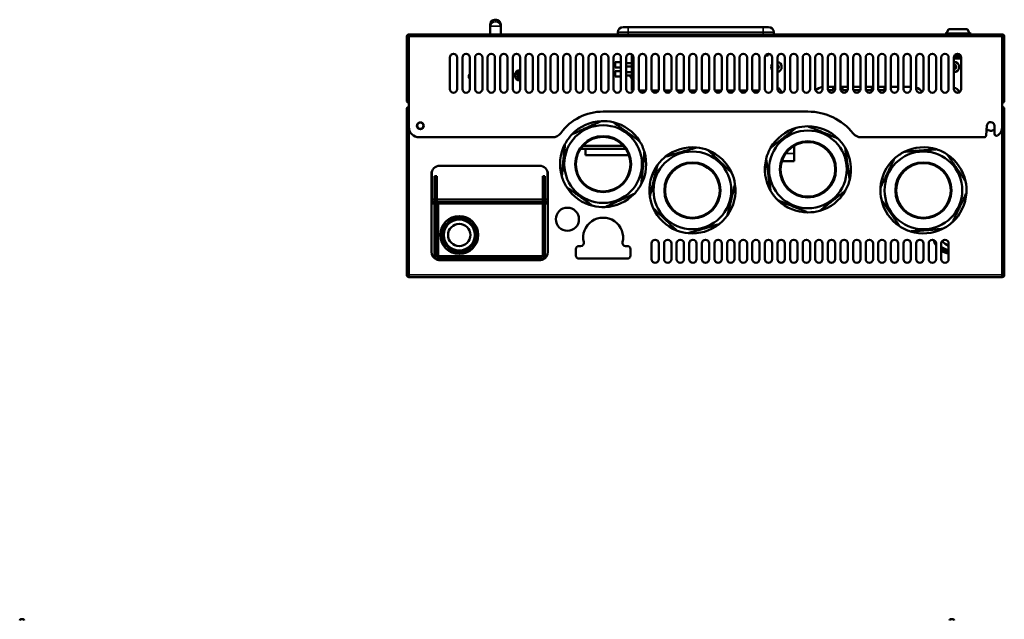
# Model space of a CAD drawing. Header units: millimetres. Extents: x -1170 to 6987, y -1641 to 2057.
# Tile 5 of 34: x -967 to -30, y 828 to 1399. Entities that reach past the tile are written whole.
import ezdxf

# ---------------------------------------------------------------- set-up
doc = ezdxf.new("R2010")
doc.units = ezdxf.units.MM
doc.layers.add('Видимые тонкие (ГОСТ)', color=7, linetype='Continuous', lineweight=35)
doc.layers.add('Видимый контур (ГОСТ)', color=7, linetype='Continuous', lineweight=50)

msp = doc.modelspace()

# ---------------------------------------------------------------- linework, layer by layer
at = {"layer": 'Видимые тонкие (ГОСТ)'}
for p, q in [((-519.12, 1394.42), (-519.13, 1394.42)), ((-509.02, 1393.16), (-519, 1393.16)), ((-519, 1393.16), (-519, 1385.42)), ((-509.02, 1385.42), (-509.02, 1393.16)), ((-508.9, 1394.42), (-508.9, 1394.42)), ((-387.51, 1392.42), (-387.51, 1387.42)), ((-259.01, 1387.42), (-259.01, 1392.42)), ((-31.51, 1383.42), (-596.51, 1383.42)), ((-387.51, 1387.42), (-397.51, 1387.42)), ((-387.51, 1387.42), (-259.01, 1387.42)), ((-387.51, 1385.42), (-387.51, 1387.42)), ((-249.01, 1387.42), (-259.01, 1387.42)), ((-259.01, 1387.42), (-259.01, 1385.42)), ((-389.51, 1357.77), (-384.26, 1357.77)), ((-384.26, 1355.07), (-389.51, 1355.07)), ((-389.51, 1349.27), (-384.26, 1349.27)), ((-384.26, 1346.57), (-389.51, 1346.57)), ((-237.57, 1272.17), (-229.69, 1272.17)), ((-572.01, 1245.42), (-570.01, 1245.42)), ((-469.01, 1245.42), (-467.01, 1245.42)), ((-574.51, 1228.42), (-572.01, 1228.42)), ((-570.01, 1228.42), (-469.01, 1228.42)), ((-467.01, 1228.42), (-464.51, 1228.42)), ((-574.51, 1224.42), (-574.51, 1226.42)), ((-464.51, 1224.42), (-464.51, 1226.42)), ((-572.01, 1174.42), (-570.01, 1174.42)), ((-568.01, 1172.42), (-568.01, 1170.42)), ((-471.01, 1170.42), (-471.01, 1172.42)), ((-469.01, 1174.42), (-467.01, 1174.42)), ((-596.51, 1156.42), (-31.51, 1156.42))]:
    msp.add_line(p, q, dxfattribs=at)
for centre, radius in [((-411.51, 1261.92), 27), ((-216.51, 1256.92), 27), ((-326.51, 1236.92), 27), ((-106.51, 1236.92), 27), ((-548.51, 1194.42), 16.47), ((-548.51, 1194.42), 15.55)]:
    msp.add_circle(centre, radius, dxfattribs=at)
for radius, start, end in [(15.55, 229.98818, 258.87888), (16.47, 232.60283, 259.50201)]:
    msp.add_arc((-79.51, 1194.42), radius, start, end, dxfattribs=at)
for major_axis, start_param, end_param in [((-4.97, -0.52), 4.622706, 6.1632), ((4.97, -0.52), 0.119985, 1.66048)]:
    msp.add_ellipse((-514.01, 1393.16), major_axis=major_axis, ratio=0.863634, start_param=start_param, end_param=end_param, dxfattribs=at)
for points, knots in [([(-514.01, 1397.49), (-514.06, 1398.25), (-514.1, 1398.82), (-514.12, 1399.27), (-514.12, 1399.36), (-514.13, 1399.42)], [0, 0, 0, 0, 0.3102221, 0.3102221, 0.3966081, 0.3966081, 0.3966081, 0.3966081]), ([(-513.9, 1399.42), (-513.9, 1399.3), (-513.9, 1399.11), (-513.94, 1398.51), (-513.97, 1398.05), (-514.01, 1397.49)], [2.5520663, 2.5520663, 2.5520663, 2.5520663, 2.7185195, 2.7185195, 2.9486726, 2.9486726, 2.9486726, 2.9486726]), ([(-519.12, 1394.42), (-519.12, 1394.39), (-519.12, 1394.35), (-519.1, 1394.07), (-519.06, 1393.68), (-519, 1393.16)], [-0.3612264, -0.3612264, -0.3612264, -0.3612264, -0.3102221, -0.3102221, 0, 0, 0, 0]), ([(-509.02, 1393.16), (-508.98, 1393.55), (-508.94, 1393.86), (-508.91, 1394.23), (-508.9, 1394.34), (-508.9, 1394.42)], [-2.9486726, -2.9486726, -2.9486726, -2.9486726, -2.7185195, -2.7185195, -2.5874479, -2.5874479, -2.5874479, -2.5874479])]:
    msp.add_open_spline(points, degree=3, knots=knots, dxfattribs=at)
at = {"layer": 'Видимый контур (ГОСТ)'}
for p, q in [((-514.12, 1399.42), (-513.9, 1399.42)), ((-513.9, 1399.42), (-513.9, 1399.42)), ((-519.13, 1385.42), (-519.13, 1394.42)), ((-508.9, 1385.42), (-508.9, 1394.42)), ((-392.51, 1392.42), (-387.51, 1392.42)), ((-259.01, 1392.42), (-387.51, 1392.42)), ((-259.01, 1392.42), (-254.01, 1392.42)), ((-82.51, 1390.42), (-84.51, 1386.42)), ((-82.51, 1390.42), (-64.51, 1390.42)), ((-64.51, 1390.42), (-62.51, 1386.42)), ((-596.51, 1383.42), (-598.51, 1383.42)), ((-598.51, 1322.42), (-598.51, 1383.42)), ((-596.51, 1385.42), (-596.51, 1383.42)), ((-596.51, 1385.42), (-31.51, 1385.42)), ((-596.51, 1297.42), (-596.51, 1383.42)), ((-397.51, 1387.42), (-397.51, 1385.42)), ((-249.01, 1385.42), (-249.01, 1387.42)), ((-85.95, 1386.42), (-61.07, 1386.42)), ((-85.95, 1386.42), (-85.95, 1385.42)), ((-61.07, 1386.42), (-61.07, 1385.42)), ((-31.51, 1383.42), (-31.51, 1385.42)), ((-31.51, 1383.42), (-31.51, 1297.42)), ((-29.51, 1383.42), (-31.51, 1383.42)), ((-29.51, 1383.42), (-29.51, 1322.42)), ((-557.51, 1333.42), (-557.51, 1363.42)), ((-550.51, 1363.42), (-550.51, 1333.42)), ((-545.51, 1333.42), (-545.51, 1363.42)), ((-538.51, 1363.42), (-538.51, 1333.42)), ((-533.51, 1333.42), (-533.51, 1363.42)), ((-526.51, 1363.42), (-526.51, 1333.42)), ((-521.51, 1333.42), (-521.51, 1363.42)), ((-514.51, 1363.42), (-514.51, 1333.42)), ((-509.51, 1333.42), (-509.51, 1363.42)), ((-502.51, 1363.42), (-502.51, 1333.42)), ((-497.51, 1333.42), (-497.51, 1363.42)), ((-490.51, 1363.42), (-490.51, 1333.42)), ((-485.51, 1333.42), (-485.51, 1363.42)), ((-478.51, 1363.42), (-478.51, 1333.42)), ((-473.51, 1333.42), (-473.51, 1363.42)), ((-466.51, 1363.42), (-466.51, 1333.42)), ((-461.51, 1333.42), (-461.51, 1363.42)), ((-454.51, 1363.42), (-454.51, 1333.42)), ((-449.51, 1333.42), (-449.51, 1363.42)), ((-442.51, 1363.42), (-442.51, 1333.42)), ((-437.51, 1333.42), (-437.51, 1363.42)), ((-430.51, 1363.42), (-430.51, 1333.42)), ((-425.51, 1333.42), (-425.51, 1363.42)), ((-418.51, 1363.42), (-418.51, 1333.42)), ((-413.51, 1333.42), (-413.51, 1363.42)), ((-406.51, 1363.42), (-406.51, 1333.42)), ((-401.51, 1333.42), (-401.51, 1363.42)), ((-394.51, 1363.42), (-394.51, 1333.42)), ((-389.51, 1333.42), (-389.51, 1363.42)), ((-388.88, 1365.42), (-388.51, 1365.42)), ((-388.51, 1365.87), (-388.51, 1365.42)), ((-384.26, 1366.45), (-384.26, 1331.92)), ((-382.51, 1363.42), (-382.51, 1333.42)), ((-377.51, 1333.42), (-377.51, 1363.42)), ((-370.51, 1363.42), (-370.51, 1333.42)), ((-365.51, 1333.42), (-365.51, 1363.42)), ((-358.51, 1363.42), (-358.51, 1333.42)), ((-353.51, 1333.42), (-353.51, 1363.42)), ((-346.51, 1363.42), (-346.51, 1333.42)), ((-341.51, 1333.42), (-341.51, 1363.42)), ((-334.51, 1363.42), (-334.51, 1333.42)), ((-329.51, 1333.42), (-329.51, 1363.42)), ((-322.51, 1363.42), (-322.51, 1333.42)), ((-317.51, 1333.42), (-317.51, 1363.42)), ((-310.51, 1363.42), (-310.51, 1333.42)), ((-305.51, 1333.42), (-305.51, 1363.42)), ((-298.51, 1363.42), (-298.51, 1333.42)), ((-293.51, 1333.42), (-293.51, 1363.42)), ((-286.51, 1363.42), (-286.51, 1333.42)), ((-281.51, 1333.42), (-281.51, 1363.42)), ((-274.51, 1363.42), (-274.51, 1333.42)), ((-269.51, 1333.42), (-269.51, 1363.42)), ((-262.51, 1363.42), (-262.51, 1333.42)), ((-257.51, 1333.42), (-257.51, 1363.42)), ((-256.88, 1365.42), (-254.51, 1365.42)), ((-254.51, 1366.89), (-254.51, 1365.42)), ((-250.51, 1363.42), (-250.51, 1333.42)), ((-245.51, 1333.42), (-245.51, 1363.42)), ((-238.51, 1363.42), (-238.51, 1333.42)), ((-233.51, 1333.42), (-233.51, 1363.42)), ((-226.51, 1363.42), (-226.51, 1333.42)), ((-221.51, 1333.42), (-221.51, 1363.42)), ((-214.51, 1363.42), (-214.51, 1333.42)), ((-209.51, 1333.42), (-209.51, 1363.42)), ((-202.51, 1363.42), (-202.51, 1333.42)), ((-197.51, 1333.42), (-197.51, 1363.42)), ((-190.51, 1363.42), (-190.51, 1333.42)), ((-185.51, 1333.42), (-185.51, 1363.42)), ((-178.51, 1363.42), (-178.51, 1333.42)), ((-173.51, 1333.42), (-173.51, 1363.42)), ((-166.51, 1363.42), (-166.51, 1333.42)), ((-161.51, 1333.42), (-161.51, 1363.42)), ((-154.51, 1363.42), (-154.51, 1333.42)), ((-149.51, 1333.42), (-149.51, 1363.42)), ((-142.51, 1363.42), (-142.51, 1333.42)), ((-137.51, 1333.42), (-137.51, 1363.42)), ((-130.51, 1363.42), (-130.51, 1333.42)), ((-125.51, 1333.42), (-125.51, 1363.42)), ((-118.51, 1363.42), (-118.51, 1333.42)), ((-113.51, 1333.42), (-113.51, 1363.42)), ((-106.51, 1363.42), (-106.51, 1333.42)), ((-101.51, 1333.42), (-101.51, 1363.42)), ((-94.51, 1363.42), (-94.51, 1333.42)), ((-89.51, 1333.42), (-89.51, 1363.42)), ((-82.51, 1363.42), (-82.51, 1333.42)), ((-77.51, 1333.42), (-77.51, 1363.42)), ((-70.54, 1362.42), (-77.51, 1362.42)), ((-70.66, 1364.42), (-77.36, 1364.42)), ((-75.81, 1366.42), (-72.21, 1366.42)), ((-70.54, 1363.84), (-70.54, 1362.42)), ((-70.51, 1362.42), (-70.54, 1362.42)), ((-70.51, 1363.42), (-70.51, 1333.42)), ((-400.06, 1353.97), (-400.06, 1358.87)), ((-400.06, 1358.87), (-394.51, 1358.87)), ((-400.06, 1353.97), (-394.51, 1353.97)), ((-400.06, 1345.47), (-400.06, 1350.37)), ((-400.06, 1350.37), (-394.51, 1350.37)), ((-384.26, 1357.97), (-389.51, 1357.97)), ((-389.51, 1354.87), (-384.26, 1354.87)), ((-400.06, 1345.47), (-394.51, 1345.47)), ((-384.26, 1349.47), (-389.51, 1349.47)), ((-389.51, 1346.37), (-384.26, 1346.37)), ((-384.26, 1331.92), (-382.85, 1331.92)), ((-377.17, 1331.92), (-370.85, 1331.92)), ((-365.17, 1331.92), (-358.85, 1331.92)), ((-353.17, 1331.92), (-346.85, 1331.92)), ((-341.17, 1331.92), (-334.85, 1331.92)), ((-329.17, 1331.92), (-322.85, 1331.92)), ((-317.17, 1331.92), (-310.85, 1331.92)), ((-305.17, 1331.92), (-298.85, 1331.92)), ((-293.17, 1331.92), (-286.85, 1331.92)), ((-281.17, 1331.92), (-274.85, 1331.92)), ((-269.17, 1331.92), (-262.85, 1331.92)), ((-265.76, 1329.93), (-265.76, 1331.92)), ((-197.51, 1335.42), (-190.51, 1335.42)), ((-197.32, 1332.29), (-192.51, 1332.29)), ((-192.51, 1332.29), (-192.51, 1335.42)), ((-185.51, 1335.42), (-178.51, 1335.42)), ((-183.56, 1335.42), (-183.56, 1332.29)), ((-183.56, 1332.29), (-178.7, 1332.29)), ((-173.51, 1335.42), (-166.51, 1335.42)), ((-173.32, 1332.29), (-166.7, 1332.29)), ((-161.51, 1335.42), (-154.51, 1335.42)), ((-161.32, 1332.29), (-155.56, 1332.29)), ((-155.56, 1332.29), (-155.56, 1335.42)), ((-149.51, 1335.42), (-142.51, 1335.42)), ((-149.32, 1332.29), (-143.56, 1332.29)), ((-143.56, 1332.29), (-143.56, 1335.42)), ((-137.51, 1335.42), (-130.51, 1335.42)), ((-125.51, 1335.42), (-118.51, 1335.42)), ((-598.51, 1322.42), (-596.51, 1322.42)), ((-31.51, 1322.42), (-29.51, 1322.42)), ((-598.51, 1314.42), (-596.51, 1314.42)), ((-598.51, 1156.42), (-598.51, 1314.42)), ((-31.51, 1314.42), (-29.51, 1314.42)), ((-29.51, 1314.42), (-29.51, 1156.42)), ((-411.51, 1311.92), (-216.51, 1311.92)), ((-596.51, 1156.42), (-596.51, 1297.42)), ((-46.87, 1289.25), (-46.04, 1298.73)), ((-38.97, 1298.42), (-38.97, 1290.84)), ((-31.51, 1297.42), (-31.51, 1156.42)), ((-586.51, 1287.42), (-459.88, 1287.42)), ((-165.67, 1287.42), (-48.86, 1287.42)), ((-389.93, 1276.42), (-433.09, 1276.42)), ((-392.28, 1279.42), (-430.74, 1279.42)), ((-428.14, 1270.42), (-428.14, 1276.42)), ((-229.69, 1279.33), (-229.69, 1272.17)), ((-386.94, 1270.42), (-428.14, 1270.42)), ((-229.69, 1264.67), (-229.69, 1272.17)), ((-567.01, 1260.42), (-472.01, 1260.42)), ((-241.33, 1264.67), (-229.69, 1264.67)), ((-575.01, 1178.42), (-575.01, 1252.42)), ((-574.51, 1228.42), (-574.51, 1255.21)), ((-572.01, 1245.42), (-572.01, 1250.42)), ((-570.01, 1250.42), (-572.01, 1250.42)), ((-570.01, 1250.42), (-570.01, 1245.42)), ((-467.01, 1250.42), (-469.01, 1250.42)), ((-469.01, 1245.42), (-469.01, 1250.42)), ((-467.01, 1250.42), (-467.01, 1245.42)), ((-464.51, 1255.21), (-464.51, 1228.42)), ((-464.01, 1252.42), (-464.01, 1178.42)), ((-572.01, 1245.42), (-572.01, 1174.42)), ((-570.01, 1245.42), (-570.01, 1174.42)), ((-469.01, 1245.42), (-469.01, 1174.42)), ((-467.01, 1174.42), (-467.01, 1245.42)), ((-574.51, 1228.42), (-574.51, 1226.42)), ((-464.51, 1226.42), (-464.51, 1228.42)), ((-575.01, 1227.42), (-574.51, 1227.42)), ((-575.01, 1226.42), (-574.51, 1226.42)), ((-574.51, 1224.42), (-575.01, 1224.42)), ((-574.51, 1226.42), (-572.01, 1226.42)), ((-572.01, 1226.42), (-574.51, 1226.42)), ((-574.51, 1224.42), (-572.01, 1224.42)), ((-570.01, 1226.42), (-469.01, 1226.42)), ((-469.01, 1226.42), (-570.01, 1226.42)), ((-570.01, 1224.42), (-469.01, 1224.42)), ((-568.51, 1174.42), (-568.51, 1224.42)), ((-467.01, 1226.42), (-464.51, 1226.42)), ((-464.51, 1226.42), (-467.01, 1226.42)), ((-467.01, 1224.42), (-464.51, 1224.42)), ((-464.51, 1227.42), (-464.01, 1227.42)), ((-464.51, 1226.42), (-464.01, 1226.42)), ((-464.01, 1224.42), (-464.51, 1224.42)), ((-434.51, 1183.92), (-432.93, 1183.92)), ((-390.09, 1183.92), (-388.51, 1183.92)), ((-365.51, 1171.42), (-365.51, 1186.42)), ((-358.51, 1186.42), (-358.51, 1171.42)), ((-353.51, 1171.42), (-353.51, 1186.42)), ((-346.51, 1186.42), (-346.51, 1171.42)), ((-341.51, 1171.42), (-341.51, 1186.42)), ((-334.51, 1186.42), (-334.51, 1171.42)), ((-329.51, 1171.42), (-329.51, 1186.42)), ((-322.51, 1186.42), (-322.51, 1171.42)), ((-317.51, 1171.42), (-317.51, 1186.42)), ((-310.51, 1186.42), (-310.51, 1171.42)), ((-305.51, 1171.42), (-305.51, 1186.42)), ((-298.51, 1186.42), (-298.51, 1171.42)), ((-293.51, 1171.42), (-293.51, 1186.42)), ((-286.51, 1186.42), (-286.51, 1171.42)), ((-281.51, 1171.42), (-281.51, 1186.42)), ((-274.51, 1186.42), (-274.51, 1171.42)), ((-269.51, 1171.42), (-269.51, 1186.42)), ((-262.51, 1186.42), (-262.51, 1171.42)), ((-257.51, 1171.42), (-257.51, 1186.42)), ((-250.51, 1186.42), (-250.51, 1171.42)), ((-245.51, 1171.42), (-245.51, 1186.42)), ((-238.51, 1186.42), (-238.51, 1171.42)), ((-233.51, 1171.42), (-233.51, 1186.42)), ((-226.51, 1186.42), (-226.51, 1171.42)), ((-221.51, 1171.42), (-221.51, 1186.42)), ((-214.51, 1186.42), (-214.51, 1171.42)), ((-209.51, 1171.42), (-209.51, 1186.42)), ((-202.51, 1186.42), (-202.51, 1171.42)), ((-197.51, 1171.42), (-197.51, 1186.42)), ((-190.51, 1186.42), (-190.51, 1171.42)), ((-185.51, 1171.42), (-185.51, 1186.42)), ((-178.51, 1186.42), (-178.51, 1171.42)), ((-173.51, 1171.42), (-173.51, 1186.42)), ((-166.51, 1186.42), (-166.51, 1171.42)), ((-161.51, 1171.42), (-161.51, 1186.42)), ((-154.51, 1186.42), (-154.51, 1171.42)), ((-149.51, 1171.42), (-149.51, 1186.42)), ((-142.51, 1186.42), (-142.51, 1171.42)), ((-137.51, 1171.42), (-137.51, 1186.42)), ((-130.51, 1186.42), (-130.51, 1171.42)), ((-125.51, 1171.42), (-125.51, 1186.42)), ((-118.51, 1186.42), (-118.51, 1171.42)), ((-113.51, 1171.42), (-113.51, 1186.42)), ((-106.51, 1186.42), (-106.51, 1171.42)), ((-101.51, 1171.42), (-101.51, 1186.42)), ((-94.51, 1186.42), (-94.51, 1171.42)), ((-89.51, 1171.42), (-89.51, 1186.42)), ((-82.51, 1186.42), (-82.51, 1171.42)), ((-572.01, 1174.42), (-573.94, 1174.42)), ((-571.47, 1172.42), (-572.3, 1172.42)), ((-572.3, 1172.42), (-571.47, 1172.42)), ((-469.01, 1174.42), (-570.01, 1174.42)), ((-471.01, 1172.42), (-568.01, 1172.42)), ((-467.55, 1172.42), (-466.72, 1172.42)), ((-467.55, 1172.42), (-466.72, 1172.42)), ((-465.08, 1174.42), (-467.01, 1174.42)), ((-437.51, 1174.92), (-437.51, 1180.92)), ((-385.51, 1180.92), (-385.51, 1174.92)), ((-471.01, 1170.42), (-568.01, 1170.42)), ((-388.51, 1171.92), (-434.51, 1171.92)), ((-598.51, 1156.42), (-596.51, 1156.42)), ((-596.51, 1156.42), (-596.51, 1154.42)), ((-31.51, 1154.42), (-596.51, 1154.42)), ((-31.51, 1156.42), (-29.51, 1156.42)), ((-31.51, 1154.42), (-31.51, 1156.42)), ((-966.05, 828.5), (-963.85, 828.5)), ((-80.61, 828.5), (-78.41, 828.5))]:
    msp.add_line(p, q, dxfattribs=at)
for centre, radius in [((-585.51, 1298.42), 3.25), ((-585.51, 1298.42), 3), ((-411.51, 1261.92), 37), ((-216.51, 1256.92), 37), ((-411.51, 1261.92), 26), ((-216.51, 1256.92), 26), ((-326.51, 1236.92), 37), ((-106.51, 1236.92), 37), ((-326.51, 1236.92), 26), ((-106.51, 1236.92), 26), ((-445.51, 1209.42), 11), ((-548.51, 1194.42), 18), ((-548.51, 1194.42), 14.8), ((-548.51, 1194.42), 10.64)]:
    msp.add_circle(centre, radius, dxfattribs=at)
for centre, radius, start, end in [((-514.13, 1394.42), 5, 90, 180), ((-513.9, 1394.42), 5, 0, 90), ((-392.51, 1387.42), 5, 90, 180), ((-254.01, 1387.42), 5, 0, 90), ((-596.51, 1383.42), 2, 90, 180), ((-596.51, 1383.42), 1, 90, 180), ((-31.51, 1383.42), 2, 0, 90), ((-31.51, 1383.42), 1, 0, 90), ((-554.01, 1363.42), 3.5, 0, 180), ((-542.01, 1363.42), 3.5, 0, 180), ((-530.01, 1363.42), 3.5, 0, 180), ((-518.01, 1363.42), 3.5, 0, 180), ((-506.01, 1363.42), 3.5, 0, 180), ((-494.01, 1363.42), 3.5, 0, 180), ((-482.01, 1363.42), 3.5, 0, 180), ((-470.01, 1363.42), 3.5, 0, 180), ((-458.01, 1363.42), 3.5, 0, 180), ((-446.01, 1363.42), 3.5, 0, 180), ((-434.01, 1363.42), 3.5, 0, 180), ((-422.01, 1363.42), 3.5, 0, 180), ((-410.01, 1363.42), 3.5, 0, 180), ((-398.01, 1363.42), 3.5, 0, 180), ((-386.01, 1363.42), 3.5, 0, 180), ((-374.01, 1363.42), 3.5, 0, 180), ((-362.01, 1363.42), 3.5, 0, 180), ((-350.01, 1363.42), 3.5, 0, 180), ((-338.01, 1363.42), 3.5, 0, 180), ((-326.01, 1363.42), 3.5, 0, 180), ((-314.01, 1363.42), 3.5, 0, 180), ((-302.01, 1363.42), 3.5, 0, 180), ((-290.01, 1363.42), 3.5, 0, 180), ((-278.01, 1363.42), 3.5, 0, 180), ((-266.01, 1363.42), 3.5, 0, 180), ((-254.01, 1363.42), 3.5, 0, 180), ((-242.01, 1363.42), 3.5, 0, 180), ((-230.01, 1363.42), 3.5, 0, 180), ((-218.01, 1363.42), 3.5, 0, 180), ((-206.01, 1363.42), 3.5, 0, 180), ((-194.01, 1363.42), 3.5, 0, 180), ((-182.01, 1363.42), 3.5, 0, 180), ((-170.01, 1363.42), 3.5, 0, 180), ((-158.01, 1363.42), 3.5, 0, 180), ((-146.01, 1363.42), 3.5, 0, 180), ((-134.01, 1363.42), 3.5, 0, 180), ((-122.01, 1363.42), 3.5, 0, 180), ((-110.01, 1363.42), 3.5, 0, 180), ((-98.01, 1363.42), 3.5, 0, 180), ((-86.01, 1363.42), 3.5, 0, 180), ((-74.01, 1363.42), 3.5, 0, 180), ((-490.51, 1346.42), 5, 90, 270), ((-246.51, 1354.42), 5, 143.1301, 216.8699), ((-246.51, 1354.42), 5, 281.53696, 78.46304), ((-246.51, 1354.42), 2.25, 296.3878, 63.6122), ((-246.51, 1354.42), 1.75, 304.8499, 55.1501), ((-77.51, 1354.42), 5, 270, 90), ((-77.51, 1354.42), 2.25, 270, 90), ((-77.51, 1354.42), 1.75, 270, 90), ((-536.51, 1345.42), 3, 131.81031, 228.18969), ((-490.51, 1346.42), 3.25, 90, 270), ((-490.51, 1346.42), 2, 90, 270), ((-380.51, 1346.42), 5, 180.57297, 221.40962), ((-380.51, 1346.42), 5, 138.59038, 142.4105), ((-554.01, 1333.42), 3.5, 180, 0), ((-542.01, 1333.42), 3.5, 180, 0), ((-530.01, 1333.42), 3.5, 180, 0), ((-518.01, 1333.42), 3.5, 180, 0), ((-506.01, 1333.42), 3.5, 180, 0), ((-494.01, 1333.42), 3.5, 180, 0), ((-482.01, 1333.42), 3.5, 180, 0), ((-470.01, 1333.42), 3.5, 180, 0), ((-458.01, 1333.42), 3.5, 180, 0), ((-446.01, 1333.42), 3.5, 180, 0), ((-434.01, 1333.42), 3.5, 180, 0), ((-422.01, 1333.42), 3.5, 180, 0), ((-410.01, 1333.42), 3.5, 180, 0), ((-398.01, 1333.42), 3.5, 180, 0), ((-386.01, 1333.42), 3.5, 180, 0), ((-374.01, 1333.42), 3.5, 180, 0), ((-362.01, 1333.42), 3.5, 180, 0), ((-350.01, 1333.42), 3.5, 180, 0), ((-338.01, 1333.42), 3.5, 180, 0), ((-326.01, 1333.42), 3.5, 180, 0), ((-314.01, 1333.42), 3.5, 180, 0), ((-302.01, 1333.42), 3.5, 180, 0), ((-290.01, 1333.42), 3.5, 180, 0), ((-278.01, 1333.42), 3.5, 180, 0), ((-266.01, 1333.42), 3.5, 180, 0), ((-254.01, 1333.42), 3.5, 180, 0), ((-246.51, 1329.42), 5, 6.10693, 78.46304), ((-242.01, 1333.42), 3.5, 180, 0), ((-230.01, 1333.42), 3.5, 180, 0), ((-218.01, 1333.42), 3.5, 180, 0), ((-206.01, 1333.42), 3.5, 180, 0), ((-201.51, 1325.42), 10, 95.73917, 139.81329), ((-194.01, 1333.42), 3.5, 180, 0), ((-182.01, 1333.42), 3.5, 180, 0), ((-170.01, 1333.42), 3.5, 180, 0), ((-158.01, 1333.42), 3.5, 180, 0), ((-146.01, 1333.42), 3.5, 180, 0), ((-134.01, 1333.42), 3.5, 180, 0), ((-122.01, 1333.42), 3.5, 180, 0), ((-116.51, 1325.42), 10, 31.13279, 72.5424), ((-110.01, 1333.42), 3.5, 180, 0), ((-98.01, 1333.42), 3.5, 180, 0), ((-86.01, 1333.42), 3.5, 180, 0), ((-77.51, 1329.42), 5, 9.29305, 90), ((-74.01, 1333.42), 3.5, 180, 0), ((-77.51, 1329.42), 2.25, 20.53123, 77.09692), ((-596.51, 1322.42), 2, 180, 270), ((-596.51, 1322.42), 1, 180, 270), ((-31.51, 1322.42), 2, 270, 0), ((-31.51, 1322.42), 1, 270, 0), ((-596.51, 1314.42), 2, 90, 180), ((-596.51, 1314.42), 1, 90, 180), ((-31.51, 1314.42), 2, 0, 90), ((-31.51, 1314.42), 1, 0, 90), ((-411.51, 1261.92), 50, 90, 143.72463), ((-216.51, 1256.92), 55, 38.54118, 90), ((-586.51, 1297.42), 10, 180, 270), ((-411.51, 1261.92), 41, 92.34366, 136.452), ((-411.51, 1261.92), 41, 76.452, 92.34366), ((-411.51, 1261.92), 41, 32.34366, 76.452), ((-216.51, 1256.92), 41, 105.84826, 149.9566), ((-216.51, 1256.92), 41, 89.9566, 105.84826), ((-216.51, 1256.92), 41, 45.84826, 89.9566), ((-42.51, 1298.42), 4.75, 216.75353, 318.24647), ((-42.51, 1298.42), 3.54, 0, 175), ((-41.51, 1297.42), 10, 304.6072, 0), ((-459.88, 1297.42), 10, 270, 323.72463), ((-411.51, 1261.92), 41, 136.452, 152.34366), ((-216.51, 1256.92), 41, 29.9566, 45.84826), ((-165.67, 1297.42), 10, 218.54118, 270), ((-48.86, 1289.42), 2, 270, 355), ((-36.97, 1290.84), 2, 180, 304.6072), ((-411.51, 1261.92), 41, 152.34366, 196.452), ((-411.51, 1261.92), 41, 16.452, 32.34366), ((-326.51, 1236.92), 41, 84.33781, 128.44615), ((-326.51, 1236.92), 41, 68.44615, 84.33781), ((-216.51, 1256.92), 41, 149.9566, 165.84826), ((-216.51, 1256.92), 41, 345.84826, 29.9566), ((-106.51, 1236.92), 41, 72.35409, 116.46243), ((-106.51, 1236.92), 41, 56.46243, 72.35409), ((-411.51, 1261.92), 41, 332.34366, 16.452), ((-326.51, 1236.92), 41, 128.44615, 144.33781), ((-326.51, 1236.92), 41, 24.33781, 68.44615), ((-216.51, 1256.92), 41, 165.84826, 209.9566), ((-106.51, 1236.92), 41, 132.35409, 176.46243), ((-106.51, 1236.92), 41, 116.46243, 132.35409), ((-106.51, 1236.92), 41, 12.35409, 56.46243), ((-567.01, 1252.42), 8, 90, 180), ((-472.01, 1252.42), 8, 0, 90), ((-326.51, 1236.92), 41, 144.33781, 188.44615), ((-411.51, 1261.92), 41, 196.452, 212.34366), ((-326.51, 1236.92), 41, 8.44615, 24.33781), ((-411.51, 1261.92), 41, 212.34366, 256.452), ((-411.51, 1261.92), 41, 316.452, 332.34366), ((-326.51, 1236.92), 41, 324.33781, 8.44615), ((-216.51, 1256.92), 41, 329.9566, 345.84826), ((-106.51, 1236.92), 41, 176.46243, 192.35409), ((-106.51, 1236.92), 41, 356.46243, 12.35409), ((-411.51, 1261.92), 41, 272.34366, 316.452), ((-326.51, 1236.92), 41, 188.44615, 204.33781), ((-216.51, 1256.92), 41, 209.9566, 225.84826), ((-216.51, 1256.92), 41, 285.84826, 329.9566), ((-106.51, 1236.92), 41, 312.35409, 356.46243), ((-411.51, 1261.92), 41, 256.452, 272.34366), ((-326.51, 1236.92), 41, 204.33781, 248.44615), ((-216.51, 1256.92), 41, 225.84826, 269.9566), ((-106.51, 1236.92), 41, 192.35409, 236.46243), ((-411.51, 1191.92), 19, 346.86344, 193.13656), ((-326.51, 1236.92), 41, 308.44615, 324.33781), ((-216.51, 1256.92), 41, 269.9566, 285.84826), ((-326.51, 1236.92), 41, 264.33781, 308.44615), ((-106.51, 1236.92), 41, 236.46243, 252.35409), ((-106.51, 1236.92), 41, 252.35409, 296.46243), ((-106.51, 1236.92), 41, 296.46243, 312.35409), ((-326.51, 1236.92), 41, 248.44615, 264.33781), ((-434.51, 1180.92), 3, 90, 180), ((-432.93, 1186.92), 3, 270, 13.13656), ((-390.09, 1186.92), 3, 166.86344, 270), ((-388.51, 1180.92), 3, 0, 90), ((-362.01, 1186.42), 3.5, 0, 180), ((-350.01, 1186.42), 3.5, 0, 180), ((-338.01, 1186.42), 3.5, 0, 180), ((-326.01, 1186.42), 3.5, 0, 180), ((-314.01, 1186.42), 3.5, 0, 180), ((-302.01, 1186.42), 3.5, 0, 180), ((-290.01, 1186.42), 3.5, 0, 180), ((-278.01, 1186.42), 3.5, 0, 180), ((-266.01, 1186.42), 3.5, 0, 180), ((-254.01, 1186.42), 3.5, 0, 180), ((-242.01, 1186.42), 3.5, 0, 180), ((-230.01, 1186.42), 3.5, 0, 180), ((-218.01, 1186.42), 3.5, 0, 180), ((-206.01, 1186.42), 3.5, 0, 180), ((-194.01, 1186.42), 3.5, 0, 180), ((-182.01, 1186.42), 3.5, 0, 180), ((-170.01, 1186.42), 3.5, 0, 180), ((-158.01, 1186.42), 3.5, 0, 180), ((-146.01, 1186.42), 3.5, 0, 180), ((-134.01, 1186.42), 3.5, 0, 180), ((-122.01, 1186.42), 3.5, 0, 180), ((-110.01, 1186.42), 3.5, 0, 180), ((-98.01, 1186.42), 3.5, 0, 180), ((-79.51, 1194.42), 18, 195.08354, 213.55731), ((-86.01, 1186.42), 3.5, 0, 180), ((-79.51, 1194.42), 14.8, 227.49339, 258.30496), ((-79.51, 1194.42), 10.64, 211.76004, 253.62867), ((-567.01, 1178.42), 8, 180, 246.12783), ((-568.01, 1174.42), 4, 180, 270), ((-568.01, 1174.42), 2, 180, 270), ((-471.01, 1174.42), 4, 270, 0), ((-471.01, 1174.42), 2, 270, 0), ((-472.01, 1178.42), 8, 293.87217, 0), ((-434.51, 1174.92), 3, 180, 270), ((-388.51, 1174.92), 3, 270, 0), ((-79.51, 1194.42), 18, 236.25101, 260.40593), ((-362.01, 1171.42), 3.5, 180, 0), ((-350.01, 1171.42), 3.5, 180, 0), ((-338.01, 1171.42), 3.5, 180, 0), ((-326.01, 1171.42), 3.5, 180, 0), ((-314.01, 1171.42), 3.5, 180, 0), ((-302.01, 1171.42), 3.5, 180, 0), ((-290.01, 1171.42), 3.5, 180, 0), ((-278.01, 1171.42), 3.5, 180, 0), ((-266.01, 1171.42), 3.5, 180, 0), ((-254.01, 1171.42), 3.5, 180, 0), ((-242.01, 1171.42), 3.5, 180, 0), ((-230.01, 1171.42), 3.5, 180, 0), ((-218.01, 1171.42), 3.5, 180, 0), ((-206.01, 1171.42), 3.5, 180, 0), ((-194.01, 1171.42), 3.5, 180, 0), ((-182.01, 1171.42), 3.5, 180, 0), ((-170.01, 1171.42), 3.5, 180, 0), ((-158.01, 1171.42), 3.5, 180, 0), ((-146.01, 1171.42), 3.5, 180, 0), ((-134.01, 1171.42), 3.5, 180, 0), ((-122.01, 1171.42), 3.5, 180, 0), ((-110.01, 1171.42), 3.5, 180, 0), ((-98.01, 1171.42), 3.5, 180, 0), ((-86.01, 1171.42), 3.5, 180, 0), ((-596.51, 1156.42), 2, 180, 270), ((-596.51, 1156.42), 1, 180, 270), ((-31.51, 1156.42), 1, 270, 0), ((-31.51, 1156.42), 2, 270, 0), ((-966.05, 827.5), 1, 90, 180), ((-963.85, 827.5), 1, 0, 90), ((-80.61, 827.5), 1, 90, 180), ((-78.41, 827.5), 1, 0, 90)]:
    msp.add_arc(centre, radius, start, end, dxfattribs=at)
for points, knots in [([(-519.12, 1394.42), (-519.12, 1394.43), (-519.12, 1394.43), (-519.12, 1394.77), (-519.09, 1395.1), (-518.95, 1395.76), (-518.85, 1396.08), (-518.46, 1396.98), (-518.09, 1397.53), (-517.17, 1398.44), (-516.62, 1398.8), (-515.42, 1399.29), (-514.77, 1399.42), (-514.13, 1399.42)], [-0.7883422, -0.7883422, -0.7883422, -0.7883422, -0.7871295, -0.7871295, -0.6863503, -0.6863503, -0.585577, -0.585577, -0.3898872, -0.3898872, -0.1947786, -0.1947786, 0, 0, 0, 0]), ([(-513.9, 1399.42), (-513.25, 1399.42), (-512.6, 1399.29), (-511.4, 1398.8), (-510.85, 1398.44), (-509.93, 1397.53), (-509.56, 1396.98), (-509.17, 1396.08), (-509.07, 1395.76), (-508.93, 1395.1), (-508.9, 1394.77), (-508.9, 1394.43), (-508.9, 1394.43), (-508.9, 1394.42)], [-0.7872781, -0.7872781, -0.7872781, -0.7872781, -0.5924705, -0.5924705, -0.3973326, -0.3973326, -0.2016132, -0.2016132, -0.1008097, -0.1008097, 0, 0, 0.0011814, 0.0011814, 0.0011814, 0.0011814])]:
    msp.add_open_spline(points, degree=3, knots=knots, dxfattribs=at)
for points in [[(-514.13, 1399.42), (-514.12, 1399.42), (-514.12, 1399.42), (-514.12, 1399.42)], [(-513.9, 1399.42), (-513.9, 1399.42), (-513.9, 1399.42), (-513.9, 1399.42)]]:
    msp.add_open_spline(points, degree=3, dxfattribs=at)
for points in [[(-413.19, 1302.89), (-427.21, 1296.53), (-441.23, 1290.17)], [(-376.87, 1283.86), (-389.39, 1292.82), (-401.91, 1301.78)], [(-227.71, 1296.36), (-239.85, 1286.91), (-252, 1277.45)], [(-187.95, 1286.34), (-202.22, 1292.13), (-216.48, 1297.92)], [(-447.83, 1280.95), (-449.33, 1265.63), (-450.83, 1250.31)], [(-322.47, 1277.72), (-337.23, 1273.38), (-352, 1269.03)], [(-176.75, 1246.9), (-178.87, 1262.15), (-180.99, 1277.39)], [(-94.08, 1275.99), (-109.43, 1274.81), (-124.78, 1273.63)], [(-375.19, 1242.89), (-373.69, 1258.21), (-372.19, 1273.53)], [(-289.15, 1253.82), (-300.3, 1264.44), (-311.45, 1275.05)], [(-256.27, 1266.95), (-254.15, 1251.7), (-252.03, 1236.45)], [(-134.13, 1267.22), (-140.78, 1253.34), (-147.43, 1239.45)], [(-66.46, 1245.69), (-75.16, 1258.4), (-83.86, 1271.1)], [(-359.82, 1260.83), (-363.44, 1245.86), (-367.07, 1230.9)], [(-446.15, 1239.99), (-433.63, 1231.02), (-421.11, 1222.06)], [(-293.2, 1213.02), (-289.58, 1227.98), (-285.95, 1242.94)], [(-409.83, 1220.96), (-395.81, 1227.32), (-381.79, 1233.67)], [(-205.31, 1217.48), (-193.17, 1226.94), (-181.02, 1236.39)], [(-78.89, 1206.62), (-72.24, 1220.51), (-65.59, 1234.39)], [(-363.87, 1220.03), (-352.72, 1209.41), (-341.57, 1198.79)], [(-245.07, 1227.5), (-230.81, 1221.71), (-216.54, 1215.92)], [(-146.56, 1228.15), (-137.86, 1215.45), (-129.16, 1202.75)], [(-330.56, 1196.12), (-315.79, 1200.47), (-301.02, 1204.81)], [(-118.94, 1197.85), (-103.59, 1199.03), (-88.24, 1200.22)]]:
    msp.add_rational_spline(points, [1, 1.07894736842, 1], degree=2, dxfattribs=at)

doc.saveas('drawing.dxf')
